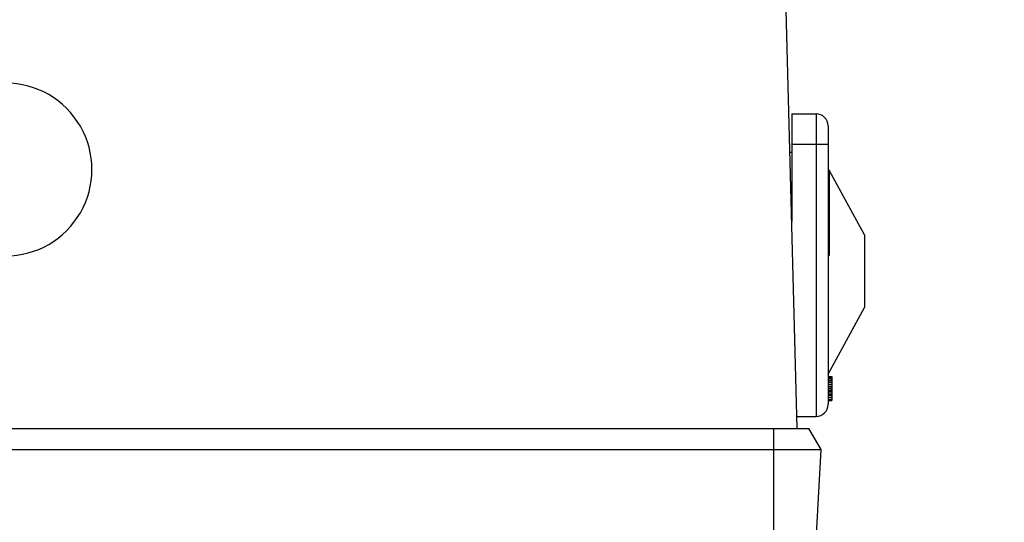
# Model space of a CAD drawing. Header units: inches. Extents: x 170 to 288, y 234 to 248.
# Tile 206 of 256: x 210.6073 to 210.7141, y 244.4929 to 244.5474. Entities that reach past the tile are written whole.
import ezdxf

# ---------------------------------------------------------------- set-up
doc = ezdxf.new("R2010")
doc.units = ezdxf.units.IN
doc.header["$LTSCALE"] = 0.25
doc.header["$MEASUREMENT"] = 0
doc.layers.add('ANNOTATIONS', color=1, linetype='Continuous')
doc.layers.add('SLIM E GUIDE MOTOR RH', color=7, linetype='Continuous')
doc.styles.add('ARIAL', font='arial.ttf', dxfattribs={"height": 0.09375})
doc.dimstyles.new('STANDARD$0', dxfattribs={"dimtxt": 0.09375, "dimasz": 0.09375, "dimexe": 0.03125, "dimexo": 0.046875, "dimgap": 0.09, "dimtad": 0, "dimtih": 1, "dimtoh": 1, "dimdec": 4, "dimzin": 0, "dimdsep": 46, "dimtxsty": 'ARIAL', "dimcen": 0.09, "dimadec": 0, "dimazin": 0, "dimtfac": 1, "dimtdec": 4, "dimtofl": 0, "dimtmove": 0, "dimatfit": 1, "dimfxl": 1, "dimtolj": 1, "dimtzin": 0, "dimarcsym": 0})

# ---------------------------------------------------------------- blocks, each defined once
blk = doc.blocks.new('*D41')
at = {"layer": 'ANNOTATIONS', "color": 0, "lineweight": -2, "transparency": 16777216}
for p, q in [((211.1934179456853, 245.1923245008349), (211.7916878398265, 245.1923245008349)), ((211.7604378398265, 245.0985745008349), (211.7604378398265, 244.8065568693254)), ((211.7604378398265, 244.2375278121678), (211.7604378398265, 244.5295454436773)), ((210.0767513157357, 244.1437778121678), (211.7916878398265, 244.1437778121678))]:
    blk.add_line(p, q, dxfattribs=at)
at = {"layer": 'ANNOTATIONS', "color": 0, "transparency": 16777216}
for points in [[(211.7448128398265, 245.0985745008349), (211.7760628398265, 245.0985745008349), (211.7604378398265, 245.1923245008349)], [(211.7448128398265, 244.2375278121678), (211.7760628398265, 244.2375278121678), (211.7604378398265, 244.1437778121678)]]:
    blk.add_solid(points, dxfattribs=at)
at = {"layer": 'defpoints', "color": 0, "transparency": 16777216}
for p in [(211.1465429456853, 245.1923245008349), (211.7604378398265, 245.1923245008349), (210.0298763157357, 244.1437778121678)]:
    blk.add_point(p, dxfattribs=at)
at = {"layer": 'ANNOTATIONS', "color": 0, "transparency": 16777216, "insert": (211.7604378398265, 244.6680511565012), "char_height": 0.09375, "attachment_point": 5, "style": 'ARIAL'}
blk.add_mtext('\\A1;HEADROOM', dxfattribs=at)

msp = doc.modelspace()

# ---------------------------------------------------------------- linework, layer by layer
at = {"layer": 'SLIM E GUIDE MOTOR RH'}
for p, q in [((210.691607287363, 244.5030271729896), (210.6901811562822, 244.5574891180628)), ((210.6910198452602, 244.5371478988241), (210.6936444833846, 244.5371478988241)), ((210.6910198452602, 244.5371478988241), (210.6910198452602, 244.5254605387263)), ((210.6936444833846, 244.5371478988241), (210.6936444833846, 244.5043394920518)), ((210.6910198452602, 244.5338670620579), (210.6949568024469, 244.5338670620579)), ((210.6949568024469, 244.5338670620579), (210.6949568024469, 244.505651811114)), ((210.6910198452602, 244.5329484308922), (210.6908237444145, 244.5329484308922)), ((210.6988938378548, 244.5240245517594), (210.6951060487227, 244.530968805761)), ((210.6951060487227, 244.5217910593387), (210.6951060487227, 244.530968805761)), ((210.6988938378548, 244.5240245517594), (210.6988938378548, 244.5161505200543)), ((210.6949568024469, 244.5089326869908), (210.6988938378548, 244.5161505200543)), ((210.6949568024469, 244.5086702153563), (210.6953504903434, 244.5086702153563)), ((210.6949568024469, 244.5086143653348), (210.6953504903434, 244.5086143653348)), ((210.6949568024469, 244.5085026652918), (210.6953504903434, 244.5085026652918)), ((210.6953504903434, 244.5083909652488), (210.6949568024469, 244.5083909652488)), ((210.6949568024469, 244.5082234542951), (210.6953504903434, 244.5082234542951)), ((210.6949568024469, 244.5080559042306), (210.6953504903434, 244.5080559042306)), ((210.6949568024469, 244.5078325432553), (210.6953504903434, 244.5078325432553)), ((210.6953504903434, 244.5086702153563), (210.6953504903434, 244.5060455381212)), ((210.6949568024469, 244.50760918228), (210.6953504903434, 244.50760918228)), ((210.6949568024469, 244.5074416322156), (210.6953504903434, 244.5074416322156)), ((210.6949568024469, 244.5073299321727), (210.6953504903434, 244.5073299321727)), ((210.6949568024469, 244.5071624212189), (210.6953504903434, 244.5071624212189)), ((210.6949568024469, 244.5069948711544), (210.6953504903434, 244.5069948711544)), ((210.6949568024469, 244.5067715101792), (210.6953504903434, 244.5067715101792)), ((210.6949568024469, 244.5066598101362), (210.6953504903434, 244.5066598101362)), ((210.6949568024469, 244.5064364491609), (210.6953504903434, 244.5064364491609)), ((210.6949568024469, 244.506213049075), (210.6953504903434, 244.506213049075)), ((210.6949568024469, 244.5061013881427), (210.6953504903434, 244.5061013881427)), ((210.6949568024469, 244.5060455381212), (210.6953504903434, 244.5060455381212)), ((210.6915728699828, 244.5043394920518), (210.6936444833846, 244.5043394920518)), ((210.5723846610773, 244.5030271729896), (210.6928571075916, 244.5030271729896)), ((210.6890513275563, 244.4899037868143), (210.6890513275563, 244.5030271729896)), ((210.694180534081, 244.500734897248), (210.6928571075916, 244.5030271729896)), ((210.5710611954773, 244.500734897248), (210.694180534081, 244.500734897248)), ((210.6936650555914, 244.4908987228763), (210.694180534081, 244.500734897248))]:
    msp.add_line(p, q, dxfattribs=at)
for centre, radius, start, end in [((210.6057179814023, 244.531111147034), 0.009375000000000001, 269.9999999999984, 90), ((210.6936444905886, 244.5358355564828), 0.001312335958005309, 359.9999960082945, 90), ((210.6948516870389, 244.5208016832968), 0.001021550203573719, 75.5819047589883, 84.09392885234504), ((210.6936444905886, 244.5056518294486), 0.001312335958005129, 270, 0)]:
    msp.add_arc(centre, radius, start, end, dxfattribs=at)
for points, knots in [([(210.6949568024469, 244.5358355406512), (210.6949568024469, 244.5358059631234), (210.6949568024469, 244.535746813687), (210.6949568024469, 244.5352915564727), (210.6949568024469, 244.5346409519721), (210.6949568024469, 244.5341250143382), (210.6949568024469, 244.5338670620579)], [0, 0, 0, 0, 0.2500312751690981, 0.5000150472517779, 0.7500235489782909, 1, 1, 1, 1]), ([(210.6951384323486, 244.5308971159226), (210.6951112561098, 244.5309585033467), (210.695069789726, 244.5310521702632), (210.6949857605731, 244.5311077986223), (210.6949568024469, 244.5311269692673)], [0, 0, 0, 0, 0.6553800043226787, 1, 1, 1, 1])]:
    msp.add_open_spline(points, degree=3, knots=knots, dxfattribs=at)

# ---------------------------------------------------------------- dimensions: what is measured, and where the dimension line sits
at = {"layer": 'ANNOTATIONS'}
dim = msp.add_linear_dim(base=(211.7604378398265, 245.1923245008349), p1=(210.0298763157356, 244.1437778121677), p2=(211.1465429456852, 245.1923245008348), angle=90, text='HEADROOM', dimstyle='STANDARD$0', dxfattribs=at)
dim.commit()
dim.dimension.update_dxf_attribs({"geometry": '*D41', "text_midpoint": (211.7604378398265, 244.6680511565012)})

doc.saveas('drawing.dxf')
